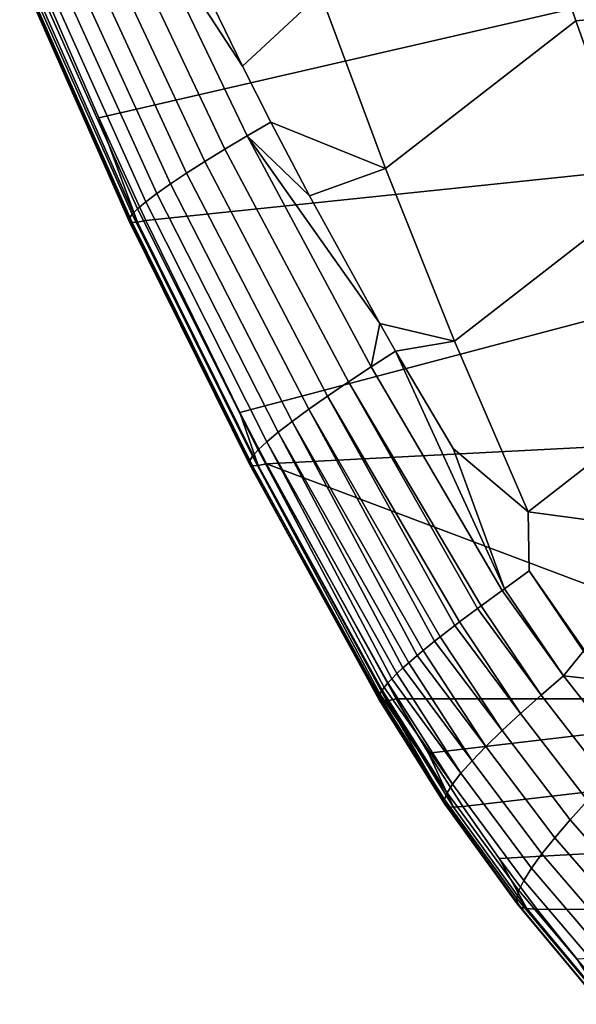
# Model space of a CAD drawing. Header units: metres. Extents: x -167 to 28, y -50 to 27.
# Tile 1 of 256: x -164.65 to -162.46, y -13.4 to -9.53. Entities that reach past the tile are written whole.
import ezdxf

# ---------------------------------------------------------------- set-up
doc = ezdxf.new("R2010")
doc.units = ezdxf.units.M
doc.layers.add('solid_12_065_011_XXX', color=7, linetype='CONTINUOUS')

msp = doc.modelspace()

# ---------------------------------------------------------------- linework, layer by layer
at = {"layer": 'solid_12_065_011_XXX'}
for points in [[(-160.831284, -8.740088, 127.18261), (-164.58429, -9.338961, 116.172859), (-164.336807, -9.910841, 116.134964), (-160.705521, -9.075073, 127.144051)], [(-161.731018, -8.74201, 113.493187), (-161.514297, -9.440821, 113.488113), (-162.457916, -9.530243, 113.968369), (-162.690063, -8.826579, 113.990479)], [(-162.690063, -8.826579, 113.990479), (-162.457916, -9.530243, 113.968369), (-163.207886, -10.110532, 114.423904), (-163.46312, -9.422809, 114.465637)], [(-164.199097, -9.051748, 114.813622), (-163.752548, -9.982396, 114.690659), (-163.839432, -10.034597, 114.763336), (-164.283401, -9.097198, 114.884468)], [(-164.199097, -9.051748, 114.813622), (-164.022324, -9.189121, 114.729317), (-163.770523, -9.707902, 114.659912)], [(-163.752548, -9.982396, 114.690659), (-164.199097, -9.051748, 114.813622), (-163.770523, -9.707902, 114.659912), (-163.658691, -9.927839, 114.62944)], [(-164.283401, -9.097198, 114.884468), (-163.839432, -10.034597, 114.763336), (-163.919098, -10.08383, 114.845772), (-164.360672, -9.140008, 114.964493)], [(-160.705521, -9.075073, 127.144051), (-164.336807, -9.910841, 116.134964), (-164.151138, -10.315551, 116.106148), (-160.36348, -9.920667, 127.038818)], [(-164.360672, -9.140008, 114.964493), (-163.919098, -10.08383, 114.845772), (-163.990829, -10.129626, 114.937027), (-164.430161, -9.179776, 115.052773)], [(-164.430161, -9.179776, 115.052773), (-163.990829, -10.129626, 114.937027), (-164.053864, -10.171517, 115.036133), (-164.491226, -9.216103, 115.148399)], [(-164.491226, -9.216103, 115.148399), (-164.053864, -10.171517, 115.036133), (-164.107498, -10.209037, 115.142151), (-164.543121, -9.248587, 115.250465)], [(-163.46312, -9.422809, 114.465637), (-163.770523, -9.707902, 114.659912), (-164.022324, -9.189121, 114.729317)], [(-164.543121, -9.248587, 115.250465), (-164.107498, -10.209037, 115.142151), (-164.151001, -10.241716, 115.254112), (-164.58519, -9.276827, 115.358047)], [(-164.58519, -9.276827, 115.358047), (-164.151001, -10.241716, 115.254112), (-164.183731, -10.269132, 115.371033), (-164.616791, -9.300457, 115.470207)], [(-164.637756, -9.319314, 115.5858), (-164.205536, -10.291098, 115.491699), (-164.216415, -10.307505, 115.614822), (-164.648117, -9.33331, 115.703629)], [(-164.648117, -9.33331, 115.703629), (-164.216415, -10.307505, 115.614822), (-164.21637, -10.318248, 115.73912), (-164.647903, -9.342361, 115.822464)], [(-164.616791, -9.300457, 115.470207), (-164.183731, -10.269132, 115.371033), (-164.205536, -10.291098, 115.491699), (-164.637756, -9.319314, 115.5858)], [(-164.647903, -9.342361, 115.822464), (-164.21637, -10.318248, 115.73912), (-164.205429, -10.323219, 115.863319), (-164.6371, -9.346381, 115.941093)], [(-164.6371, -9.346381, 115.941093), (-164.205429, -10.323219, 115.863319), (-164.183594, -10.32231, 115.986122), (-164.615738, -9.345283, 116.058319)], [(-164.615738, -9.345283, 116.058319), (-164.183594, -10.32231, 115.986122), (-164.336807, -9.910841, 116.134964), (-164.58429, -9.338961, 116.172859)], [(-163.46312, -9.422809, 114.465637), (-163.207886, -10.110532, 114.423904), (-163.658691, -9.927839, 114.62944), (-163.770523, -9.707902, 114.659912)], [(-161.514297, -9.440821, 113.488113), (-161.281174, -10.132384, 113.48259), (-162.208252, -10.226234, 113.944534), (-162.457916, -9.530243, 113.968369)], [(-162.457916, -9.530243, 113.968369), (-162.208252, -10.226234, 113.944534), (-162.935135, -10.790237, 114.37925), (-163.207886, -10.110532, 114.423904)], [(-164.183594, -10.32231, 115.986122), (-164.151138, -10.315551, 116.106148), (-164.336807, -9.910841, 116.134964)], [(-160.36348, -9.920667, 127.038818), (-164.151138, -10.315551, 116.106148), (-163.780701, -11.070303, 116.047813), (-160.267471, -10.14314, 127.009193)], [(-163.752548, -9.982396, 114.690659), (-163.658691, -9.927839, 114.62944), (-163.506134, -10.218499, 114.588226)], [(-163.207886, -10.110532, 114.423904), (-163.506134, -10.218499, 114.588226), (-163.658691, -9.927839, 114.62944)], [(-163.752548, -9.982396, 114.690659), (-163.26413, -10.89087, 114.560059), (-163.353455, -10.95012, 114.634293), (-163.839432, -10.034597, 114.763336)], [(-163.752548, -9.982396, 114.690659), (-163.506134, -10.218499, 114.588226), (-163.229813, -10.720469, 114.514626)], [(-163.752548, -9.982396, 114.690659), (-163.229813, -10.720469, 114.514626), (-163.26413, -10.89087, 114.560059)], [(-163.839432, -10.034597, 114.763336), (-163.353455, -10.95012, 114.634293), (-163.435425, -11.006076, 114.718925), (-163.919098, -10.08383, 114.845772)], [(-163.919098, -10.08383, 114.845772), (-163.435425, -11.006076, 114.718925), (-163.509277, -11.058198, 114.81295), (-163.990829, -10.129626, 114.937027)], [(-163.207886, -10.110532, 114.423904), (-162.935135, -10.790237, 114.37925), (-163.229813, -10.720469, 114.514626), (-163.506134, -10.218499, 114.588226)], [(-163.990829, -10.129626, 114.937027), (-163.509277, -11.058198, 114.81295), (-163.574249, -11.105947, 114.915398), (-164.053864, -10.171517, 115.036133)], [(-160.267471, -10.14314, 127.009193), (-163.780701, -11.070303, 116.047813), (-163.675888, -11.272635, 116.03112), (-159.837402, -11.074308, 126.875954)], [(-164.053864, -10.171517, 115.036133), (-163.574249, -11.105947, 114.915398), (-163.629562, -11.148778, 115.025246), (-164.107498, -10.209037, 115.142151)], [(-164.107498, -10.209037, 115.142151), (-163.629562, -11.148778, 115.025246), (-163.674484, -11.186154, 115.141518), (-164.151001, -10.241716, 115.254112)], [(-162.208252, -10.226234, 113.944534), (-161.941513, -10.914144, 113.918999), (-162.645309, -11.461539, 114.331711), (-162.935135, -10.790237, 114.37925)], [(-164.151001, -10.241716, 115.254112), (-163.674484, -11.186154, 115.141518), (-163.708328, -11.21759, 115.263168), (-164.183731, -10.269132, 115.371033)], [(-164.205536, -10.291098, 115.491699), (-163.730972, -11.242877, 115.388893), (-163.742386, -11.261882, 115.517349), (-164.216415, -10.307505, 115.614822)], [(-164.183731, -10.269132, 115.371033), (-163.708328, -11.21759, 115.263168), (-163.730972, -11.242877, 115.388893), (-164.205536, -10.291098, 115.491699)], [(-164.216415, -10.307505, 115.614822), (-163.742386, -11.261882, 115.517349), (-163.742584, -11.274471, 115.647171), (-164.21637, -10.318248, 115.73912)], [(-164.21637, -10.318248, 115.73912), (-163.742584, -11.274471, 115.647171), (-163.731567, -11.280514, 115.777), (-164.205429, -10.323219, 115.863319)], [(-164.205429, -10.323219, 115.863319), (-163.731567, -11.280514, 115.777), (-163.70932, -11.279876, 115.905472), (-164.183594, -10.32231, 115.986122)], [(-164.183594, -10.32231, 115.986122), (-163.70932, -11.279876, 115.905472), (-163.780701, -11.070303, 116.047813), (-164.151138, -10.315551, 116.106148)], [(-163.26413, -10.89087, 114.560059), (-163.229813, -10.720469, 114.514626), (-163.167694, -10.828961, 114.498222)], [(-162.935135, -10.790237, 114.37925), (-163.167694, -10.828961, 114.498222), (-163.229813, -10.720469, 114.514626)], [(-162.935135, -10.790237, 114.37925), (-162.645309, -11.461539, 114.331711), (-162.941147, -11.212229, 114.438858), (-163.167694, -10.828961, 114.498222)], [(-162.747803, -11.77069, 114.429657), (-163.26413, -10.89087, 114.560059), (-163.167694, -10.828961, 114.498222), (-162.738876, -11.764289, 114.42308)], [(-162.738876, -11.764289, 114.42308), (-163.167694, -10.828961, 114.498222), (-162.941147, -11.212229, 114.438858)], [(-163.353455, -10.95012, 114.634293), (-163.26413, -10.89087, 114.560059), (-162.747803, -11.77069, 114.429657), (-162.830902, -11.831101, 114.498573)], [(-161.941513, -10.914144, 113.918999), (-161.658127, -11.593561, 113.891762), (-162.645309, -11.461539, 114.331711)], [(-163.353455, -10.95012, 114.634293), (-162.84549, -11.841868, 114.512222), (-162.915436, -11.894292, 114.585228), (-163.435425, -11.006076, 114.718925)], [(-163.353455, -10.95012, 114.634293), (-162.830902, -11.831101, 114.498573), (-162.84549, -11.841868, 114.512222)], [(-163.435425, -11.006076, 114.718925), (-162.934433, -11.908786, 114.607475), (-162.991653, -11.953232, 114.681999), (-163.509277, -11.058198, 114.81295)], [(-163.435425, -11.006076, 114.718925), (-162.915436, -11.894292, 114.585228), (-162.934433, -11.908786, 114.607475)], [(-163.70932, -11.279876, 115.905472), (-163.675888, -11.272635, 116.03112), (-163.780701, -11.070303, 116.047813)], [(-159.837402, -11.074308, 126.875954), (-163.675888, -11.272635, 116.03112), (-161.217987, -12.197664, 121.300049), (-159.781616, -11.188143, 126.858604)], [(-163.509277, -11.058198, 114.81295), (-163.013611, -11.970659, 114.714111), (-163.058762, -12.007297, 114.787842), (-163.574249, -11.105947, 114.915398)], [(-163.509277, -11.058198, 114.81295), (-162.991653, -11.953232, 114.681999), (-163.013611, -11.970659, 114.714111)], [(-163.574249, -11.105947, 114.915398), (-163.082016, -12.026703, 114.830841), (-163.115921, -12.055859, 114.901703), (-163.629562, -11.148778, 115.025246)], [(-163.574249, -11.105947, 114.915398), (-163.058762, -12.007297, 114.787842), (-163.082016, -12.026703, 114.830841)], [(-163.629562, -11.148778, 115.025246), (-163.138626, -12.076137, 114.956375), (-163.162369, -12.098292, 115.022545), (-163.674484, -11.186154, 115.141518)], [(-163.629562, -11.148778, 115.025246), (-163.115921, -12.055859, 114.901703), (-163.138626, -12.076137, 114.956375)], [(-163.674484, -11.186154, 115.141518), (-163.182465, -12.118188, 115.089386), (-163.197403, -12.134047, 115.149254), (-163.708328, -11.21759, 115.263168)], [(-163.674484, -11.186154, 115.141518), (-163.162369, -12.098292, 115.022545), (-163.182465, -12.118188, 115.089386)], [(-163.708328, -11.21759, 115.263168), (-163.213013, -12.152362, 115.228333), (-163.220871, -12.16288, 115.280434), (-163.730972, -11.242877, 115.388893)], [(-163.708328, -11.21759, 115.263168), (-163.197403, -12.134047, 115.149254), (-163.213013, -12.152362, 115.228333)], [(-162.738876, -11.764289, 114.42308), (-162.941147, -11.212229, 114.438858), (-162.645309, -11.461539, 114.331711), (-162.640976, -11.693937, 114.361504)], [(-163.742584, -11.274471, 115.647171), (-163.742386, -11.261882, 115.517349), (-163.232758, -12.18463, 115.41465), (-163.23407, -12.196234, 115.5168)], [(-163.730972, -11.242877, 115.388893), (-163.230209, -12.178443, 115.371407), (-163.232758, -12.18463, 115.41465), (-163.742386, -11.261882, 115.517349)], [(-163.730972, -11.242877, 115.388893), (-163.220871, -12.16288, 115.280434), (-163.230209, -12.178443, 115.371407)], [(-163.70932, -11.279876, 115.905472), (-163.198868, -12.205768, 115.8209), (-163.165527, -12.197927, 115.948799), (-163.675888, -11.272635, 116.03112)], [(-163.675888, -11.272635, 116.03112), (-163.165527, -12.197927, 115.948799), (-161.217987, -12.197664, 121.300049)], [(-163.731567, -11.280514, 115.777), (-163.742584, -11.274471, 115.647171), (-163.233063, -12.199137, 115.55043), (-163.224579, -12.205539, 115.662697)], [(-163.742584, -11.274471, 115.647171), (-163.23407, -12.196234, 115.5168), (-163.233063, -12.199137, 115.55043)], [(-163.731567, -11.280514, 115.777), (-163.221771, -12.206236, 115.686333), (-163.201721, -12.206166, 115.807297), (-163.70932, -11.279876, 115.905472)], [(-163.731567, -11.280514, 115.777), (-163.224579, -12.205539, 115.662697), (-163.221771, -12.206236, 115.686333)], [(-163.70932, -11.279876, 115.905472), (-163.201721, -12.206166, 115.807297), (-163.198868, -12.205768, 115.8209)], [(-161.658127, -11.593561, 113.891762), (-162.340561, -12.125969, 114.282372), (-162.640976, -11.693937, 114.361504), (-162.645309, -11.461539, 114.331711)], [(-162.505814, -12.107152, 114.36171), (-162.738876, -11.764289, 114.42308), (-162.640976, -11.693937, 114.361504), (-162.427826, -12.010052, 114.306175)], [(-162.340561, -12.125969, 114.282372), (-162.427826, -12.010052, 114.306175), (-162.640976, -11.693937, 114.361504)], [(-162.747803, -11.77069, 114.429657), (-162.505814, -12.107152, 114.36171), (-162.594162, -12.183112, 114.436241), (-162.830902, -11.831101, 114.498573)], [(-162.747803, -11.77069, 114.429657), (-162.738876, -11.764289, 114.42308), (-162.505814, -12.107152, 114.36171)], [(-162.84549, -11.841868, 114.512222), (-162.594162, -12.183112, 114.436241), (-162.675156, -12.255205, 114.522186), (-162.915436, -11.894292, 114.585228)], [(-162.84549, -11.841868, 114.512222), (-162.830902, -11.831101, 114.498573), (-162.594162, -12.183112, 114.436241)], [(-162.934433, -11.908786, 114.607475), (-162.675156, -12.255205, 114.522186), (-162.748047, -12.322716, 114.6185), (-162.991653, -11.953232, 114.681999)], [(-162.934433, -11.908786, 114.607475), (-162.915436, -11.894292, 114.585228), (-162.675156, -12.255205, 114.522186)], [(-163.013611, -11.970659, 114.714111), (-162.748047, -12.322716, 114.6185), (-162.812027, -12.384926, 114.724144), (-163.058762, -12.007297, 114.787842)], [(-163.013611, -11.970659, 114.714111), (-162.991653, -11.953232, 114.681999), (-162.748047, -12.322716, 114.6185)], [(-163.082016, -12.026703, 114.830841), (-163.058762, -12.007297, 114.787842), (-162.812027, -12.384926, 114.724144)], [(-162.505814, -12.107152, 114.36171), (-162.427826, -12.010052, 114.306175), (-162.340561, -12.125969, 114.282372)], [(-163.082016, -12.026703, 114.830841), (-162.812027, -12.384926, 114.724144), (-162.866348, -12.441116, 114.838074), (-163.115921, -12.055859, 114.901703)], [(-163.138626, -12.076137, 114.956375), (-162.866348, -12.441116, 114.838074), (-162.910217, -12.490571, 114.959251), (-163.162369, -12.098292, 115.022545)], [(-163.138626, -12.076137, 114.956375), (-163.115921, -12.055859, 114.901703), (-162.866348, -12.441116, 114.838074)], [(-163.182465, -12.118188, 115.089386), (-162.910217, -12.490571, 114.959251), (-162.943024, -12.532656, 115.086563), (-163.197403, -12.134047, 115.149254)], [(-163.182465, -12.118188, 115.089386), (-163.162369, -12.098292, 115.022545), (-162.910217, -12.490571, 114.959251)], [(-162.505814, -12.107152, 114.36171), (-162.250549, -12.432061, 114.291061), (-162.334549, -12.516953, 114.364441), (-162.594162, -12.183112, 114.436241)], [(-162.250549, -12.432061, 114.291061), (-162.505814, -12.107152, 114.36171), (-162.340561, -12.125969, 114.282372), (-162.192368, -12.31022, 114.241096)], [(-163.230209, -12.178443, 115.371407), (-163.220871, -12.16288, 115.280434), (-162.9646, -12.567076, 115.218613)], [(-163.213013, -12.152362, 115.228333), (-162.943024, -12.532656, 115.086563), (-162.9646, -12.567076, 115.218613), (-163.220871, -12.16288, 115.280434)], [(-163.213013, -12.152362, 115.228333), (-163.197403, -12.134047, 115.149254), (-162.943024, -12.532656, 115.086563)], [(-163.23407, -12.196234, 115.5168), (-163.232758, -12.18463, 115.41465), (-162.974976, -12.593628, 115.353935)], [(-163.23407, -12.196234, 115.5168), (-162.974976, -12.593628, 115.353935), (-162.974121, -12.612106, 115.491066), (-163.233063, -12.199137, 115.55043)], [(-163.224579, -12.205539, 115.662697), (-163.233063, -12.199137, 115.55043), (-162.974121, -12.612106, 115.491066)], [(-163.230209, -12.178443, 115.371407), (-162.9646, -12.567076, 115.218613), (-162.974976, -12.593628, 115.353935), (-163.232758, -12.18463, 115.41465)], [(-163.198868, -12.205768, 115.8209), (-162.938766, -12.62402, 115.764862), (-163.037979, -12.411315, 115.92395), (-163.165527, -12.197927, 115.948799)], [(-163.037979, -12.411315, 115.92395), (-161.217987, -12.197664, 121.300049), (-163.165527, -12.197927, 115.948799)], [(-162.902786, -12.62078, 115.896118), (-159.254761, -12.197644, 126.694), (-161.217987, -12.197664, 121.300049), (-163.037979, -12.411315, 115.92395)], [(-162.76004, -12.825994, 115.865326), (-159.001678, -12.620596, 126.614616), (-159.254761, -12.197644, 126.694), (-162.902786, -12.62078, 115.896118)], [(-162.594162, -12.183112, 114.436241), (-162.334549, -12.516953, 114.364441), (-162.411362, -12.597741, 114.449493), (-162.675156, -12.255205, 114.522186)], [(-163.224579, -12.205539, 115.662697), (-162.974121, -12.612106, 115.491066), (-162.962051, -12.622305, 115.628532), (-163.221771, -12.206236, 115.686333)], [(-163.201721, -12.206166, 115.807297), (-163.221771, -12.206236, 115.686333), (-162.962051, -12.622305, 115.628532)], [(-163.201721, -12.206166, 115.807297), (-162.962051, -12.622305, 115.628532), (-162.938766, -12.62402, 115.764862), (-163.198868, -12.205768, 115.8209)], [(-162.675156, -12.255205, 114.522186), (-162.411362, -12.597741, 114.449493), (-162.48027, -12.67362, 114.545189), (-162.748047, -12.322716, 114.6185)], [(-162.748047, -12.322716, 114.6185), (-162.48027, -12.67362, 114.545189), (-162.540543, -12.743783, 114.650475), (-162.812027, -12.384926, 114.724144)], [(-162.812027, -12.384926, 114.724144), (-162.540543, -12.743783, 114.650475), (-162.591461, -12.807423, 114.764336), (-162.866348, -12.441116, 114.838074)], [(-162.938766, -12.62402, 115.764862), (-162.902786, -12.62078, 115.896118), (-163.037979, -12.411315, 115.92395)], [(-162.866348, -12.441116, 114.838074), (-162.591461, -12.807423, 114.764336), (-162.632263, -12.863731, 114.885719), (-162.910217, -12.490571, 114.959251)], [(-162.910217, -12.490571, 114.959251), (-162.632263, -12.863731, 114.885719), (-162.662369, -12.911994, 115.013535), (-162.943024, -12.532656, 115.086563)], [(-162.943024, -12.532656, 115.086563), (-162.662369, -12.911994, 115.013535), (-162.681656, -12.951868, 115.146355), (-162.9646, -12.567076, 115.218613)], [(-162.9646, -12.567076, 115.218613), (-162.681656, -12.951868, 115.146355), (-162.69014, -12.983105, 115.282722), (-162.974976, -12.593628, 115.353935)], [(-162.974976, -12.593628, 115.353935), (-162.69014, -12.983105, 115.282722), (-162.687836, -13.005458, 115.421135), (-162.974121, -12.612106, 115.491066)], [(-162.974121, -12.612106, 115.491066), (-162.687836, -13.005458, 115.421135), (-162.674759, -13.01868, 115.560127), (-162.962051, -12.622305, 115.628532)], [(-162.962051, -12.622305, 115.628532), (-162.674759, -13.01868, 115.560127), (-162.650925, -13.022521, 115.698212), (-162.938766, -12.62402, 115.764862)], [(-162.938766, -12.62402, 115.764862), (-162.650925, -13.022521, 115.698212), (-162.76004, -12.825994, 115.865326), (-162.902786, -12.62078, 115.896118)], [(-162.610153, -13.02619, 115.831779), (-158.71904, -13.023732, 126.528069), (-159.001678, -12.620596, 126.614616), (-162.76004, -12.825994, 115.865326)], [(-162.411362, -12.597741, 114.449493), (-162.125626, -12.920621, 114.368095), (-162.189941, -13.004601, 114.46302), (-162.48027, -12.67362, 114.545189)], [(-162.48027, -12.67362, 114.545189), (-162.189941, -13.004601, 114.46302), (-162.245895, -13.082461, 114.567833), (-162.540543, -12.743783, 114.650475)], [(-162.540543, -12.743783, 114.650475), (-162.245895, -13.082461, 114.567833), (-162.292816, -13.153305, 114.681503), (-162.591461, -12.807423, 114.764336)], [(-162.591461, -12.807423, 114.764336), (-162.292816, -13.153305, 114.681503), (-162.330017, -13.216241, 114.802994), (-162.632263, -12.863731, 114.885719)], [(-162.650925, -13.022521, 115.698212), (-162.610153, -13.02619, 115.831779), (-162.76004, -12.825994, 115.865326)], [(-162.632263, -12.863731, 114.885719), (-162.330017, -13.216241, 114.802994), (-162.356949, -13.270473, 114.931206), (-162.662369, -12.911994, 115.013535)], [(-162.662369, -12.911994, 115.013535), (-162.356949, -13.270473, 114.931206), (-162.373505, -13.315612, 115.064735), (-162.681656, -12.951868, 115.146355)], [(-162.681656, -12.951868, 115.146355), (-162.373505, -13.315612, 115.064735), (-162.37973, -13.351367, 115.202072), (-162.69014, -12.983105, 115.282722)], [(-162.69014, -12.983105, 115.282722), (-162.37973, -13.351367, 115.202072), (-162.375656, -13.377451, 115.341728), (-162.687836, -13.005458, 115.421135)], [(-162.687836, -13.005458, 115.421135), (-162.375656, -13.377451, 115.341728), (-162.361328, -13.393576, 115.482216), (-162.674759, -13.01868, 115.560127)], [(-162.674759, -13.01868, 115.560127), (-162.361328, -13.393576, 115.482216), (-162.336761, -13.399452, 115.622032), (-162.650925, -13.022521, 115.698212)], [(-162.650925, -13.022521, 115.698212), (-162.336761, -13.399452, 115.622032), (-162.453354, -13.220936, 115.79554), (-162.610153, -13.02619, 115.831779)], [(-162.610153, -13.02619, 115.831779), (-162.453354, -13.220936, 115.79554), (-158.71904, -13.023732, 126.528069)]]:
    msp.add_3dface(points, dxfattribs=at)

doc.saveas('drawing.dxf')
